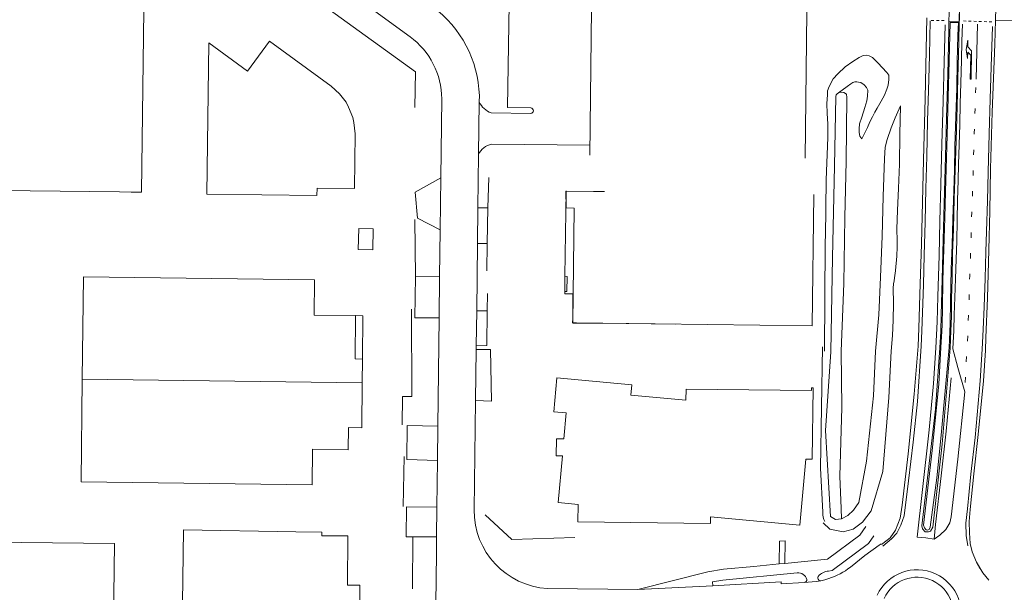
# Model space of a CAD drawing. Extents: x 177628 to 188968, y 384226 to 390673.
# Tile 55 of 256: x 181603 to 181793, y 386236 to 386347. Entities that reach past the tile are written whole.
import ezdxf

# ---------------------------------------------------------------- set-up
doc = ezdxf.new("R2010")
doc.units = 0
doc.linetypes.add('VW-1-3_STREEP', pattern=[4, 1, -3])
doc.linetypes.add('VW-5050_STREEP', pattern=[1, 0.5, -0.5])
for name, color, linetype, lineweight in [('1221', 253, 'Continuous', 13), ('B-GB-BOUW-GD', 14, 'Continuous', 13), ('B-MK-BLOKLG-GD', 253, 'VW-1-3_STREEP', 13), ('B-MK-DRIEH-GD', 253, 'VW-HAAIETAND50-L-B', 13), ('B-MK-KANAL-GD', 253, 'VW-5050_STREEP', 13), ('B-MK-PIJL-GD', 253, 'Continuous', 13), ('B-MK-STRP-GD', 253, 'Continuous', 13), ('B-TR-SLOO-GD', 253, 'Continuous', 13), ('B-TR-TALB-GD', 253, 'Continuous', 13), ('B-TR-TALO-GD', 253, 'Continuous', 13), ('B-VH-BNDH-GD', 253, 'Continuous', 13), ('B-VH-FPAD-GD', 8, 'Continuous', 13), ('B-VH-OVRG-GD', 8, 'Continuous', 13), ('B-VH-WEGN-GD', 8, 'Continuous', 13), ('B01_T', 14, 'Continuous', 9), ('B07_D', 14, 'Continuous', 9), ('B11_F', 14, 'Continuous', 9), ('B14_F', 14, 'Continuous', 9), ('T01_F', 253, 'Continuous', 9), ('T03_F', 253, 'Continuous', 9), ('T04_F', 253, 'HAAG', 9), ('T09_T', 253, 'Continuous', 9), ('T22_F', 253, 'Continuous', 9), ('V00_F', 8, 'Continuous', 9), ('V00_T', 8, 'Continuous', 9)]:
    doc.layers.add(name, color=color, linetype=linetype, lineweight=lineweight)
doc.linetypes.add('HAAG', pattern='A,4,-1,[5,TOPOCAD.SHX,S=0.35,R=0,X=-0.35,Y=-0.35],-1', length=6)
doc.linetypes.add('VW-HAAIETAND50-L-B', pattern='A,0,-0.5,[138,NLCS.SHX,S=1,R=0,X=-0.625,Y=0],-0.5', length=1)

# ---------------------------------------------------------------- blocks, each defined once
blk = doc.blocks.new('1221_1221', base_point=(177627.545238, 385871.174588))
at = {"layer": '1221'}
blk.add_polyline3d([(177627.545238, 385871.174588, 0), (177627.545238, 385871.099588, 0), (177632.995238, 385871.099588, 0), (177633.745238, 385871.849588, 0), (177635.045238, 385871.849588, 0), (177633.245238, 385872.149588, 0), (177631.545238, 385871.849588, 0), (177632.745238, 385871.849588, 0), (177632.145238, 385871.249588, 0), (177627.545238, 385871.249588, 0)], close=True, dxfattribs=at)

msp = doc.modelspace()

# ---------------------------------------------------------------- linework, layer by layer
at = {"layer": 'B-GB-BOUW-GD', "flags": 128}
for points in [[(181754.275, 386320.287), (181754.682, 386354.333), (181713.062, 386354.913), (181712.668, 386320.879)], [(181755.974, 386313.33), (181755.685, 386287.916), (181715.225, 386288.464), (181713.548, 386288.442), (181709.375, 386288.458), (181709.685, 386310.674), (181708.094, 386310.716), (181708.048, 386313.913), (181713.377, 386313.89), (181715.538, 386313.884)]]:
    msp.add_lwpolyline(points, dxfattribs=at)
at = {"layer": 'B-MK-BLOKLG-GD', "flags": 128}
msp.add_lwpolyline([(181785.248, 386276.98), (181785.512, 386282.115), (181785.725, 386286.07), (181785.88, 386289.981), (181786.003, 386293.637), (181786.112, 386297.585), (181786.266, 386302.043), (181786.512, 386309.837), (181786.754, 386317.253), (181787, 386325.239), (181787.336, 386335.571)], dxfattribs=at)
at = {"layer": 'B-MK-DRIEH-GD', "flags": 128}
msp.add_lwpolyline([(181784.147, 386348.315), (181784.133, 386346.925)], dxfattribs=at)
at = {"layer": 'B-MK-KANAL-GD', "flags": 128}
for points in [[(181778.675, 386346.943), (181781.206, 386346.887)], [(181784.901, 386346.823), (181790.389, 386346.641)]]:
    msp.add_lwpolyline(points, dxfattribs=at)
at = {"layer": 'B-MK-STRP-GD', "flags": 128}
for points in [[(181778.476, 386346.839), (181778.324, 386340.122), (181778.168, 386333.378), (181777.969, 386327.533), (181777.818, 386320.668), (181777.655, 386314.484), (181777.477, 386307.947), (181777.321, 386301.603), (181777.187, 386295.84), (181777.01, 386290.478), (181776.863, 386286.962), (181776.724, 386284.012)], [(181781.369, 386346.057), (181781.159, 386338.906), (181780.998, 386331.322), (181780.739, 386323.026), (181780.557, 386315.25), (181780.348, 386308.121), (181780.173, 386301.531), (181779.964, 386293.61), (181779.828, 386288.72), (181779.588, 386283.706)], [(181782.848, 386283.508), (181783.014, 386287.042), (181783.13, 386290.053), (181783.251, 386293.419), (181783.365, 386296.995), (181783.495, 386300.775), (181783.593, 386304.314), (181783.682, 386308.264), (181783.762, 386312.193), (181783.851, 386316.031), (181783.959, 386319.174), (181784.053, 386322.892), (181784.177, 386326.835), (181784.263, 386330.85), (181784.367, 386334.809), (181784.5, 386339.265), (181784.612, 386342.896), (181784.703, 386346.202)], [(181790.54, 386345.738), (181790.258, 386337.941), (181790.046, 386331.738), (181789.864, 386324.99), (181789.666, 386317.606), (181789.518, 386312.055), (181789.341, 386306.176), (181789.222, 386302.216), (181789.096, 386297.048), (181788.87, 386291.594), (181788.721, 386287.187), (181788.51, 386283.418), (181788.122, 386277.332), (181787.19, 386266.345), (181786.348, 386259.246), (181785.68, 386252.572), (181785.33, 386249.795), (181785.437, 386247.445), (181785.745, 386245.453)], [(181787.336, 386335.571), (181787.644, 386346.174)], [(181776.724, 386284.012), (181776.001, 386273.292), (181775.165, 386265.43), (181774.277, 386257.988), (181773.415, 386251.19), (181772.811, 386249.415), (181772.003, 386247.866), (181770.985, 386246.759), (181769.285, 386245.349)], [(181779.224, 386246.745), (181777.61, 386246.97), (181775.925, 386247.084), (181777.004, 386256.301), (181778.287, 386267.861), (181779.14, 386276.789), (181779.588, 386283.706)], [(181782.848, 386283.508), (181783.808, 386279.9), (181785.158, 386275.187), (181783.804, 386262.167), (181782.519, 386251.022), (181782.256, 386249.87), (181781.461, 386248.58), (181780.317, 386247.461), (181779.224, 386246.745), (181779.481, 386249.565), (181780.586, 386258.92), (181781.571, 386267.563), (181782.51, 386277.91)]]:
    msp.add_lwpolyline(points, dxfattribs=at)
at = {"layer": 'B-TR-SLOO-GD', "flags": 128}
for points in [[(181761.257, 386283.016), (181761.751, 386296.103), (181762.002, 386308.854), (181762.233, 386319.711), (181762.35, 386332.043), (181762.278, 386332.652), (181761.792, 386333.02), (181761.207, 386333.046), (181760.759, 386332.967), (181760.475, 386332.768), (181760.308, 386332.54), (181760.253, 386332.204), (181759.98, 386318.78), (181759.593, 386301.109), (181759.256, 386282.898)], [(181759.256, 386282.898), (181758.267, 386267.711), (181759.21, 386251.103), (181760.201, 386250.508), (181761.338, 386250.619)], [(181761.338, 386250.619), (181761.256, 386252.633), (181761.021, 386258.909), (181761.377, 386272.125), (181761.257, 386283.016)]]:
    msp.add_lwpolyline(points, dxfattribs=at)
at = {"layer": 'B-TR-TALB-GD', "flags": 128}
for points in [[(181758.045, 386283.039), (181758.188, 386303.719), (181758.197, 386304.351), (181758.209, 386305.17), (181758.37, 386316.138), (181758.708, 386324.334), (181758.693, 386326.931), (181758.582, 386328.952), (181758.503, 386330.889), (181758.602, 386332.543), (181758.649, 386333.31), (181758.939, 386334.195), (181759.727, 386335.664), (181760.599, 386336.64), (181762.035, 386337.987), (181763.546, 386338.987), (181764.735, 386339.757), (181765.486, 386340.121), (181766.204, 386340.22), (181766.686, 386340.115), (181767.324, 386339.766), (181768.38, 386338.742), (181770.094, 386336.889), (181770.473, 386336.357), (181770.457, 386335.51), (181770.355, 386334.401), (181770.099, 386333.669), (181769.618, 386332.492), (181768.97, 386331.335), (181768.211, 386329.999), (181767.762, 386329.193), (181767.348, 386328.295), (181766.789, 386327.317), (181766.362, 386326.272), (181765.269, 386324.067)], [(181772.757, 386330.4), (181772.629, 386324.934), (181772.517, 386319.157), (181772.328, 386314.499), (181772.152, 386310.187), (181772.004, 386306.672), (181772.078, 386304.325), (181772.069, 386303.799), (181772.058, 386303.167), (181772.028, 386301.376), (181771.89, 386299.989), (181771.83, 386299.382), (181771.744, 386298.525), (181771.59, 386297.225), (181771.512, 386296.625), (181771.367, 386296.02), (181771.311, 386295.198), (181771.391, 386292.295), (181771.287, 386289.031), (181771.164, 386286.071), (181770.941, 386283.001), (181770.467, 386274.068), (181769.328, 386259.8), (181767.037, 386252.207), (181765.359, 386249.971), (181763.578, 386248.671), (181761.644, 386248.116), (181759.073, 386248.63), (181757.812, 386249.863)]]:
    msp.add_lwpolyline(points, dxfattribs=at)
at = {"layer": 'B-TR-TALO-GD', "flags": 128}
for points in [[(181765.269, 386324.067), (181764.89, 386324.578), (181764.729, 386325.291), (181764.727, 386325.967), (181764.823, 386326.947), (181765.27, 386328.246), (181765.864, 386330.085), (181766.199, 386331.4), (181766.373, 386332.326), (181766.42, 386333.445), (181766.151, 386333.975), (181765.681, 386334.494), (181765.091, 386334.905), (181764.646, 386335.032), (181764.273, 386335.046), (181763.914, 386335.05), (181763.536, 386334.952), (181763.134, 386334.71), (181762.446, 386334.189), (181760.759, 386332.967)], [(181772.757, 386330.4), (181771.713, 386328.107), (181770.914, 386326.149), (181770.147, 386323.938), (181769.786, 386322.428), (181769.644, 386320.257), (181769.381, 386312.94), (181769.218, 386305.249), (181768.859, 386297.341), (181768.547, 386290.041), (181767.899, 386283.04), (181767.498, 386274.434), (181766.182, 386261.809), (181764.681, 386253.807), (181763.673, 386252.293), (181762.556, 386251.273), (181761.338, 386250.619)]]:
    msp.add_lwpolyline(points, dxfattribs=at)
at = {"layer": 'B-VH-BNDH-GD', "flags": 128}
for points in [[(181780.536, 386283.747), (181780.114, 386276.655), (181778.828, 386263.824), (181777.163, 386249.431), (181777.356, 386248.912), (181777.66, 386248.512), (181777.925, 386248.484), (181778.249, 386248.579), (181778.434, 386249.045), (181779.735, 386258.576), (181780.576, 386266.78), (181781.467, 386276.775), (181782.132, 386283.719), (181782.354, 386288.398), (181782.415, 386292.609), (181782.544, 386298.899), (181782.686, 386303.589), (181782.856, 386308.55), (181783.018, 386314.017), (181783.154, 386317.993), (181783.26, 386322.654), (181783.433, 386328.394), (181783.606, 386333.849), (181783.679, 386338.923), (181783.813, 386344.094), (181783.935, 386346.523), (181782.332, 386346.524)], [(181782.332, 386346.524), (181782.143, 386339.12), (181781.942, 386332.081), (181781.736, 386324.671), (181781.554, 386318.266), (181781.428, 386313.797), (181781.274, 386308.814), (181781.121, 386302.749), (181780.943, 386296.673), (181780.862, 386291.388), (181780.792, 386288.059), (181780.683, 386285.774), (181780.536, 386283.747)]]:
    msp.add_lwpolyline(points, dxfattribs=at)
at = {"layer": 'B-VH-FPAD-GD', "flags": 128}
for points in [[(181782.098, 386346.783), (181784.064, 386346.748)], [(181791.065, 386346.959), (181796.787, 386346.883), (181797.427, 386346.806), (181798.177, 386346.633), (181798.968, 386346.31), (181799.565, 386345.914), (181800.061, 386345.514), (181800.468, 386344.989)]]:
    msp.add_lwpolyline(points, dxfattribs=at)
at = {"layer": 'B-VH-OVRG-GD', "flags": 128}
msp.add_lwpolyline([(181777.829, 386347.4), (181777.761, 386344.372), (181777.498, 386331.87), (181777.198, 386319.983), (181776.797, 386303.702), (181776.55, 386296.036), (181776.275, 386287.445), (181776.126, 386284.003)], dxfattribs=at)
at = {"layer": 'B-VH-WEGN-GD', "flags": 128}
for points in [[(181782.341, 386355.537), (181782.184, 386349.89), (181782.098, 386346.783)], [(181784.064, 386346.748), (181784.131, 386349.835), (181784.243, 386354.908)], [(181791.276, 386354.414), (181791.132, 386349.334), (181791.065, 386346.959)], [(181782.098, 386346.783), (181782.053, 386345.165), (181781.861, 386336.456), (181781.626, 386328.028), (181781.404, 386320.675), (181781.188, 386311.538), (181780.979, 386304.603), (181780.763, 386296.863), (181780.613, 386290.068), (181780.531, 386286.852), (181780.312, 386283.667)], [(181791.065, 386346.959), (181790.935, 386342.354), (181790.471, 386329.218), (181790.134, 386318.25), (181790.005, 386310.092), (181789.78, 386302.582), (181789.539, 386293.24), (181789.246, 386285.66), (181789.164, 386283.142), (181788.752, 386277.309), (181787.731, 386266.905), (181786.901, 386259.326), (181786.171, 386252.474), (181785.999, 386250.115), (181786.039, 386247.946), (181786.211, 386245.903), (181786.575, 386244.24), (181787.424, 386242.244), (181788.638, 386240.231), (181789.826, 386238.773)], [(181782.346, 386283.61), (181782.459, 386286.976), (181782.557, 386289.756), (181782.615, 386293.176), (181782.689, 386296.929), (181782.804, 386301.904), (181782.943, 386306.584), (181783.116, 386312.583), (181783.315, 386317.957), (181783.459, 386323.675), (181783.672, 386330.322), (181783.823, 386335.854), (181783.975, 386342.722), (181784.064, 386346.748)], [(181769.071, 386245.693), (181770.711, 386246.997), (181771.778, 386248.475), (181772.67, 386250.765), (181773.036, 386253.291), (181774.234, 386263.222), (181775.375, 386274.75), (181776.126, 386284.003)], [(181780.312, 386283.667), (181779.514, 386271.819), (181778.076, 386259.64), (181776.841, 386249.26), (181777.006, 386248.679), (181777.526, 386248.108), (181778.115, 386248.098), (181778.497, 386248.24), (181778.97, 386249.031), (181780.787, 386265.077), (181782.346, 386283.61)]]:
    msp.add_lwpolyline(points, dxfattribs=at)
at = {"layer": 'B01_T', "linetype": 'Continuous'}
for points in [[(181621.784, 386313.796), (181593.018, 386314.167), (181593.436, 386354.479), (181598.305, 386356.049), (181593.898, 386367.772), (181626.403, 386367.408), (181621.737, 386355.765), (181626.534, 386354.048), (181626.015, 386313.742), (181624.031, 386313.768)], [(181638.669, 386313.388), (181659.945, 386313.096), (181659.975, 386314.495), (181667.183, 386314.437), (181667.325, 386325.024), (181667.097, 386327.179), (181666.858, 386328.201), (181666.082, 386330.169), (181665.577, 386331.109), (181664.303, 386332.742), (181662.725, 386334.219), (181650.798, 386342.953), (181646.532, 386337.138), (181639.028, 386342.586), (181638.669, 386313.388)], [(181708.125, 386314.029), (181708.105, 386314.029), (181707.888, 386297.491)], [(181614.599, 386277.599), (181614.843, 386297.377), (181659.499, 386296.783), (181659.409, 386290.019), (181667.419, 386289.896)], [(181707.837, 386294.562), (181707.888, 386297.491)], [(181707.837, 386294.562), (181708.226, 386294.554), (181708.286, 386297.479), (181707.888, 386297.491)], [(181709.379, 386289.408), (181709.428, 386294.129), (181707.841, 386294.126), (181707.837, 386294.562)], [(181667.419, 386289.896), (181667.326, 386281.526), (181668.776, 386281.508)], [(181668.776, 386281.508), (181668.845, 386289.873), (181667.419, 386289.896)], [(181710.146, 386288.502), (181709.364, 386288.517), (181709.379, 386289.408)], [(181709.388, 386289.408), (181709.379, 386289.408)], [(181710.146, 386288.502), (181729.295, 386288.274)], [(181668.776, 386281.508), (181668.719, 386276.927)], [(181668.719, 386276.927), (181668.611, 386268.209), (181666.021, 386268.262), (181665.981, 386264.001), (181659.12, 386264.076), (181659.039, 386257.24), (181614.355, 386257.791), (181614.599, 386277.599)], [(181705.733, 386271.329), (181706.345, 386277.905), (181720.795, 386276.55)], [(181720.795, 386276.55), (181720.608, 386274.559), (181731.262, 386273.596)], [(181731.262, 386273.596), (181731.291, 386275.715), (181755.5, 386275.405), (181755.5, 386275.943), (181755.829, 386275.935), (181755.664, 386262.175), (181754.438, 386262.191), (181753.253, 386249.423), (181736.024, 386251.037), (181735.998, 386249.746), (181710.402, 386250.073), (181710.453, 386253.398), (181706.547, 386253.792)], [(181707.687, 386266.114), (181708.145, 386271.108), (181705.733, 386271.329)], [(181707.391, 386262.79), (181706.211, 386262.795), (181706.235, 386266.124), (181707.687, 386266.114)], [(181706.547, 386253.792), (181707.391, 386262.79)], [(181655.897, 386248.119), (181634.166, 386248.538), (181633.862, 386224.894)], [(181655.897, 386248.119), (181660.897, 386248.055), (181660.89, 386247.375), (181665.946, 386247.352), (181665.826, 386237.843), (181668.265, 386237.812), (181668.096, 386224.461)], [(181590.425, 386215.866), (181590.787, 386246.204), (181620.815, 386245.847), (181620.397, 386210.763), (181620.697, 386210.76), (181620.693, 386210.4), (181620.393, 386210.403), (181620.283, 386201.163), (181620.573, 386201.16), (181620.568, 386200.78)]]:
    msp.add_lwpolyline(points, dxfattribs=at)
at = {"layer": 'B07_D', "linetype": 'Continuous'}
msp.add_lwpolyline([(181668.719, 386276.927), (181614.599, 386277.599)], dxfattribs=at)
at = {"layer": 'B11_F', "linetype": 'Continuous'}
msp.add_lwpolyline([(181621.784, 386313.796), (181624.031, 386313.768)], dxfattribs=at)
at = {"layer": 'B14_F', "linetype": 'Continuous'}
msp.add_lwpolyline([(181668.019, 386306.734), (181667.92, 386302.692), (181670.728, 386302.624), (181670.827, 386306.666), (181668.019, 386306.734)], dxfattribs=at)
at = {"layer": 'T01_F', "linetype": 'Continuous'}
msp.add_lwpolyline([(181678.269, 386274.276), (181676.474, 386274.286), (181676.442, 386268.822)], dxfattribs=at)
at = {"layer": 'T03_F', "linetype": 'Continuous'}
for points in [[(181678.201, 386291.126), (181678.269, 386274.276)], [(181676.778, 386262.656), (181676.595, 386253.023)]]:
    msp.add_lwpolyline(points, dxfattribs=at)
at = {"layer": 'T04_F', "linetype": 'HAAG'}
for points in [[(181646.794, 386360.319), (181678.988, 386337.002), (181678.885, 386330.095)], [(181693.008, 386310.746), (181693.187, 386316.56)], [(181678.879, 386308.499), (181678.983, 386297.44)], [(181692.88, 386303.822), (181692.768, 386298.584)], [(181692.851, 386290.844), (181692.943, 386294.205)], [(181709.805, 386247.018), (181697.647, 386246.648), (181692.456, 386251.405)], [(181678.47, 386247.168), (181678.449, 386237.137)]]:
    msp.add_lwpolyline(points, dxfattribs=at)
at = {"layer": 'T09_T', "linetype": 'Continuous'}
msp.add_lwpolyline([(181757.716, 386251.901), (181757.286, 386260.399), (181757.628, 386283.9)], dxfattribs=at)
msp.add_arc((181760.729, 386251.6), 3.028, 174.28656, 209.43554, dxfattribs=at)
at = {"layer": 'T22_F', "linetype": 'Continuous'}
for points in [[(181679.412, 386308.71), (181678.937, 386313.756)], [(181678.869, 386289.468), (181678.983, 386297.44)], [(181693.499, 386283.35), (181693.691, 386273.373)], [(181677.313, 386262.098), (181677.362, 386268.688)], [(181677.204, 386247.177), (181677.246, 386252.959)], [(181750.467, 386246.407), (181749.342, 386246.342)]]:
    msp.add_lwpolyline(points, dxfattribs=at)
at = {"layer": 'V00_F', "linetype": 'Continuous'}
for points in [[(181683.895, 386316.502), (181678.937, 386313.756)], [(181691.074, 386310.727), (181693.008, 386310.746)], [(181693.008, 386310.746), (181692.88, 386303.822)], [(181679.412, 386308.71), (181683.775, 386306.453)], [(181692.88, 386303.822), (181690.989, 386303.801)], [(181683.667, 386297.387), (181678.983, 386297.44)], [(181692.851, 386290.844), (181692.763, 386284.111), (181690.749, 386284.068)], [(181690.831, 386290.804), (181692.851, 386290.844)], [(181678.869, 386289.468), (181683.573, 386289.459)], [(181693.499, 386283.35), (181690.74, 386283.362)], [(181690.62, 386273.487), (181693.691, 386273.373)], [(181683.324, 386268.549), (181677.362, 386268.688)], [(181683.245, 386261.929), (181677.313, 386262.098)], [(181683.137, 386252.876), (181677.246, 386252.959)], [(181678.47, 386247.168), (181677.204, 386247.177)], [(181683.069, 386247.134), (181678.47, 386247.168)]]:
    msp.add_lwpolyline(points, dxfattribs=at)
at = {"layer": 'V00_T', "linetype": 'Continuous'}
for points in [[(181677.94, 386343.772), (181653.453, 386361.687)], [(181713.085, 386349.912), (181707.55, 386349.983), (181707.635, 386355.002), (181702.635, 386355.039), (181702.558, 386350.043), (181697.079, 386350.107), (181696.808, 386330.099), (181701.29, 386330.011)], [(181683.895, 386316.502), (181684.077, 386331.772)], [(181691.338, 386332.397), (181691.324, 386331.208)], [(181691.324, 386331.208), (181691.2, 386321.045)], [(181701.272, 386328.962), (181693.632, 386329.079)], [(181693.667, 386323.032), (181712.719, 386322.827)], [(181691.2, 386321.045), (181691.074, 386310.727)], [(181683.775, 386306.453), (181683.895, 386316.502)], [(181691.074, 386310.727), (181690.989, 386303.801)], [(181683.667, 386297.387), (181683.775, 386306.453)], [(181690.989, 386303.801), (181690.831, 386290.804)], [(181683.573, 386289.459), (181683.667, 386297.387)], [(181690.831, 386290.804), (181690.749, 386284.068)], [(181683.324, 386268.549), (181683.573, 386289.459)], [(181690.749, 386284.068), (181690.74, 386283.362)], [(181690.74, 386283.362), (181690.62, 386273.487)], [(181690.62, 386273.487), (181690.362, 386252.375)], [(181683.245, 386261.929), (181683.324, 386268.549)], [(181683.137, 386252.876), (181683.245, 386261.929)], [(181683.069, 386247.134), (181683.137, 386252.876)], [(181750.362, 386242.033), (181758.653, 386242.873), (181764.88, 386247.512), (181766.057, 386249.166)], [(181683.031, 386243.983), (181683.069, 386247.134)], [(181749.269, 386241.936), (181749.342, 386246.342)], [(181750.467, 386246.407), (181750.362, 386242.033)], [(181767.601, 386247.387), (181766.516, 386245.867), (181759.505, 386240.629), (181758.824, 386240.536)], [(181763.062, 386241.304), (181765.84, 386243.582), (181768.622, 386245.527)], [(181682.505, 386199.882), (181683.031, 386243.983)], [(181721.936, 386237.019), (181735.503, 386240.395), (181738.495, 386240.889)], [(181736.434, 386237.71), (181736.4, 386238.5), (181738.366, 386238.821), (181752.775, 386240.226)], [(181738.495, 386240.889), (181744.411, 386241.432), (181749.269, 386241.936)], [(181749.269, 386241.936), (181750.362, 386242.033)], [(181754.14, 386238.361), (181749.666, 386238.086), (181749.655, 386238.487), (181736.434, 386237.71)], [(181757.304, 386238.687), (181756.475, 386238.541), (181755.688, 386238.468), (181754.14, 386238.361)], [(181756.827, 386239.521), (181756.76, 386239.317), (181756.759, 386239.168)], [(181757.304, 386238.687), (181758.097, 386238.869), (181758.852, 386239.087)], [(181704.536, 386237.174), (181721.936, 386237.019)], [(181721.936, 386237.019), (181736.434, 386237.71)]]:
    msp.add_lwpolyline(points, dxfattribs=at)
for centre, radius, start, end in [((181669.263, 386331.746), 22.085, 1.6901, 53.79397), ((181669.131, 386331.698), 14.946, 0.2847, 53.88722), ((181694.886, 386332.754), 3.883, 203.46211, 251.1583), ((181701.255, 386329.487), 0.525, 271.87147, 86.16242), ((181694.498, 386319.476), 3.652, 103.14805, 154.55009), ((181705.374, 386252.165), 15.014, 179.19678, 266.79853), ((181763.481, 386253.312), 9.329, 303.44014, 306.20917), ((181752.879, 386238.402), 1.827, 16.57044, 93.25916), ((181758.977, 386237.763), 2.777, 93.1551, 140.72993), ((181753.999, 386253.408), 15.121, 288.71923, 306.82365), ((181775.939, 386232.314), 8.501, 335.23616, 155.21497), ((181800.625, 386248.513), 14.579, 207.01029, 210.52296), ((181754.106, 386238.885), 0.525, 273.70635, 4.12421), ((181757.3, 386239.232), 0.545, 186.73959, 270.39917), ((181775.938, 386232.312), 7.042, 335.24731, 155.20013)]:
    msp.add_arc(centre, radius, start, end, dxfattribs=at)

# ---------------------------------------------------------------- block references
at = {"layer": 'B-MK-PIJL-GD', "rotation": 88.95410199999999}
msp.add_blockref('1221_1221', (181786.292, 386335.59, 24.427), dxfattribs=at)

doc.saveas('drawing.dxf')
